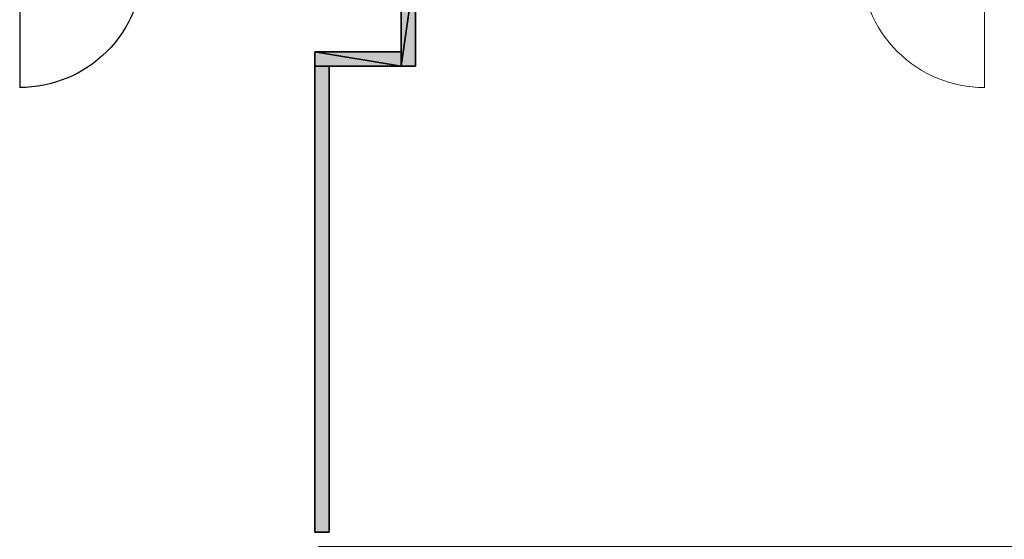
# Model space of a CAD drawing. Header units: inches. Extents: x 15 to 546804, y -66 to 267312.
# Tile 224 of 256: x 413960 to 420821, y 121906 to 125529. Entities that reach past the tile are written whole.
import ezdxf

# ---------------------------------------------------------------- set-up
doc = ezdxf.new("R2010")
doc.units = ezdxf.units.IN
doc.header["$MEASUREMENT"] = 0

msp = doc.modelspace()

# ---------------------------------------------------------------- hatches: boundary and pattern name
at = {"lineweight": 20}
h = msp.add_hatch(color=7, dxfattribs=at)
h.dxf.hatch_style = 1
h.paths.add_polyline_path([(416617.1, 125305.7), (416017.1, 125305.7), (416017.1, 125205.7), (416617.1, 125205.7)])
h.paths.add_polyline_path([(416717.1, 125899.9), (416617.1, 125899.9), (416617.1, 125205.7), (416717.1, 125205.7)])
h = msp.add_hatch(color=7, dxfattribs=at)
h.dxf.hatch_style = 1
h.paths.add_polyline_path([(416017.1, 121955.7), (416117.1, 121955.7), (416117.1, 125205.7), (416017.1, 125205.7)])

# ---------------------------------------------------------------- linework, layer by layer
at = {"color": 7}
for p, q in [((413960.1, 125915.7, 300), (413960.1, 125056.7, 300)), ((416617.1, 125905.7, 300), (416617.1, 125205.7, 300)), ((416617.1, 125905.7, 3000), (416617.1, 125205.7, 3000)), ((416717.1, 125205.7, 300), (416717.1, 125905.7, 300)), ((416717.1, 125205.7, 3000), (416717.1, 125905.7, 3000)), ((416617.1, 125305.7, 300), (416017.1, 125305.7, 300)), ((416017.1, 125305.7, 300), (416017.1, 125205.7, 300)), ((416617.1, 125305.7, 3000), (416017.1, 125305.7, 3000)), ((416017.1, 125305.7, 3000), (416017.1, 125205.7, 3000)), ((416017.1, 125305.7, 300), (416017.1, 125305.7, 3000)), ((416617.1, 125205.7, 300), (416617.1, 125305.7, 300)), ((416617.1, 125205.7, 3000), (416617.1, 125305.7, 3000)), ((416617.1, 125305.7, 300), (416617.1, 125305.7, 3000)), ((416017.1, 125205.7, 300), (416617.1, 125205.7, 300)), ((416017.1, 125205.7, 3000), (416617.1, 125205.7, 3000)), ((416017.1, 125205.7, 300), (416017.1, 125205.7, 3000)), ((416017.1, 125205.7, 300), (416017.1, 121955.7, 300)), ((416117.1, 125205.7, 300), (416017.1, 125205.7, 300)), ((416017.1, 125205.7, 3000), (416017.1, 121955.7, 3000)), ((416117.1, 125205.7, 3000), (416017.1, 125205.7, 3000)), ((416017.1, 125205.7, 300), (416017.1, 125205.7, 3000)), ((416117.1, 121955.7, 300), (416117.1, 125205.7, 300)), ((416117.1, 121955.7, 3000), (416117.1, 125205.7, 3000)), ((416117.1, 125205.7, 300), (416117.1, 125205.7, 3000)), ((416617.1, 125205.7, 300), (416717.1, 125205.7, 300)), ((416617.1, 125205.7, 3000), (416717.1, 125205.7, 3000)), ((416617.1, 125205.7, 300), (416617.1, 125205.7, 3000)), ((416617.1, 125205.7, 300), (416617.1, 125205.7, 3000)), ((416717.1, 125205.7, 300), (416717.1, 125205.7, 3000)), ((416017.1, 121955.7, 300), (416117.1, 121955.7, 300)), ((416017.1, 121955.7, 3000), (416117.1, 121955.7, 3000)), ((416017.1, 121955.7, 300), (416017.1, 121955.7, 3000)), ((416117.1, 121955.7, 300), (416117.1, 121955.7, 3000))]:
    msp.add_line(p, q, dxfattribs=at)
at = {"color": 7, "lineweight": 20}
for p, q in [((420682.1, 125915.7, 300), (420682.1, 125056.7, 300)), ((416117.1, 125205.7), (416017.1, 125205.7)), ((416017.1, 125205.7), (416017.1, 121955.7)), ((416117.1, 121955.7), (416117.1, 125205.7)), ((416017.1, 121955.7), (416117.1, 121955.7))]:
    msp.add_line(p, q, dxfattribs=at)
at = {"color": 7, "extrusion": (1.2165e-16, -8.28459e-17, -1)}
msp.add_ellipse((413960.1, 125915.7, 300), major_axis=(0, 859.5), ratio=0.999391, start_param=1.570796, end_param=3.141593, dxfattribs=at)
at = {"color": 7, "lineweight": 20}
msp.add_ellipse((420682.1, 125915.7, 300), major_axis=(0, 859.5), ratio=0.999391, start_param=1.570796, end_param=3.141593, dxfattribs=at)
at = {"color": 7, "lineweight": 20, "invisible_edges": 3}
msp.add_3dface([(416042.1, 121855.7, 300), (417217.1, 125905.7, 300), (437267.1, 121855.7, 300)], dxfattribs=at)
at = {"color": 7, "invisible_edges": 1}
for points in [[(416017.1, 125205.7, 3000), (416017.1, 125305.7, 300), (416017.1, 125205.7, 300)], [(416017.1, 125305.7, 300), (416017.1, 125205.7, 3000), (416017.1, 125305.7, 3000)], [(416017.1, 125205.7, 3000), (416117.1, 125205.7, 300), (416017.1, 125205.7, 300)], [(416117.1, 125205.7, 300), (416017.1, 125205.7, 3000), (416117.1, 125205.7, 3000)], [(416017.1, 125205.7, 3000), (416017.1, 121955.7, 300), (416017.1, 121955.7, 3000)], [(416017.1, 121955.7, 300), (416017.1, 125205.7, 3000), (416017.1, 125205.7, 300)], [(416117.1, 121955.7, 3000), (416017.1, 125205.7, 3000), (416017.1, 121955.7, 3000)], [(416017.1, 125205.7, 3000), (416117.1, 121955.7, 3000), (416117.1, 125205.7, 3000)], [(416017.1, 125205.7, 300), (416117.1, 121955.7, 300), (416017.1, 121955.7, 300)], [(416117.1, 121955.7, 300), (416017.1, 125205.7, 300), (416117.1, 125205.7, 300)], [(416117.1, 125205.7, 300), (416117.1, 121955.7, 3000), (416117.1, 121955.7, 300)], [(416117.1, 121955.7, 3000), (416117.1, 125205.7, 300), (416117.1, 125205.7, 3000)], [(416117.1, 121955.7, 3000), (416017.1, 121955.7, 300), (416117.1, 121955.7, 300)], [(416017.1, 121955.7, 300), (416117.1, 121955.7, 3000), (416017.1, 121955.7, 3000)]]:
    msp.add_3dface(points, dxfattribs=at)

# ---------------------------------------------------------------- meshes
at = {"color": 7}
mesh = msp.add_polyface(dxfattribs=at)
corners = [(416617.1, 125205.7, 300), (416717.1, 125905.7, 300), (416717.1, 125205.7, 300), (416617.1, 125905.7, 300)]
mesh.append_faces([[corners[k] for k in face] for face in [(0, 1, 2), (1, 0, 3)]], dxfattribs={"vtx0": -1, "color": 7})
mesh = msp.add_polyface(dxfattribs=at)
corners = [(416717.1, 125905.7, 3000), (416617.1, 125205.7, 3000), (416717.1, 125205.7, 3000), (416617.1, 125905.7, 3000)]
mesh.append_faces([[corners[k] for k in face] for face in [(0, 1, 2), (1, 0, 3)]], dxfattribs={"vtx0": -1, "color": 7})
mesh = msp.add_polyface(dxfattribs=at)
corners = [(416617.1, 125205.7, 300), (416617.1, 125905.7, 3000), (416617.1, 125905.7, 300), (416617.1, 125205.7, 3000)]
mesh.append_faces([[corners[k] for k in face] for face in [(0, 1, 2), (1, 0, 3)]], dxfattribs={"vtx0": -1, "color": 7})
mesh = msp.add_polyface(dxfattribs=at)
corners = [(416717.1, 125205.7, 3000), (416717.1, 125905.7, 300), (416717.1, 125905.7, 3000), (416717.1, 125205.7, 300)]
mesh.append_faces([[corners[k] for k in face] for face in [(0, 1, 2), (1, 0, 3)]], dxfattribs={"vtx0": -1, "color": 7})
mesh = msp.add_polyface(dxfattribs=at)
corners = [(416617.1, 125205.7, 300), (416017.1, 125305.7, 300), (416617.1, 125305.7, 300), (416017.1, 125205.7, 300)]
mesh.append_faces([[corners[k] for k in face] for face in [(0, 1, 2), (1, 0, 3)]], dxfattribs={"vtx0": -1, "color": 7})
mesh = msp.add_polyface(dxfattribs=at)
corners = [(416017.1, 125305.7, 3000), (416617.1, 125205.7, 3000), (416617.1, 125305.7, 3000), (416017.1, 125205.7, 3000)]
mesh.append_faces([[corners[k] for k in face] for face in [(0, 1, 2), (1, 0, 3)]], dxfattribs={"vtx0": -1, "color": 7})
mesh = msp.add_polyface(dxfattribs=at)
corners = [(416617.1, 125305.7, 3000), (416017.1, 125305.7, 300), (416017.1, 125305.7, 3000), (416617.1, 125305.7, 300)]
mesh.append_faces([[corners[k] for k in face] for face in [(0, 1, 2), (1, 0, 3)]], dxfattribs={"vtx0": -1, "color": 7})
mesh = msp.add_polyface(dxfattribs=at)
corners = [(416617.1, 125305.7, 3000), (416617.1, 125205.7, 300), (416617.1, 125305.7, 300), (416617.1, 125205.7, 3000)]
mesh.append_faces([[corners[k] for k in face] for face in [(0, 1, 2), (1, 0, 3)]], dxfattribs={"vtx0": -1, "color": 7})
mesh = msp.add_polyface(dxfattribs=at)
corners = [(416617.1, 125205.7, 300), (416017.1, 125205.7, 3000), (416017.1, 125205.7, 300), (416617.1, 125205.7, 3000)]
mesh.append_faces([[corners[k] for k in face] for face in [(0, 1, 2), (1, 0, 3)]], dxfattribs={"vtx0": -1, "color": 7})
mesh = msp.add_polyface(dxfattribs=at)
corners = [(416717.1, 125205.7, 3000), (416617.1, 125205.7, 300), (416717.1, 125205.7, 300), (416617.1, 125205.7, 3000)]
mesh.append_faces([[corners[k] for k in face] for face in [(0, 1, 2), (1, 0, 3)]], dxfattribs={"vtx0": -1, "color": 7})

doc.saveas('drawing.dxf')
